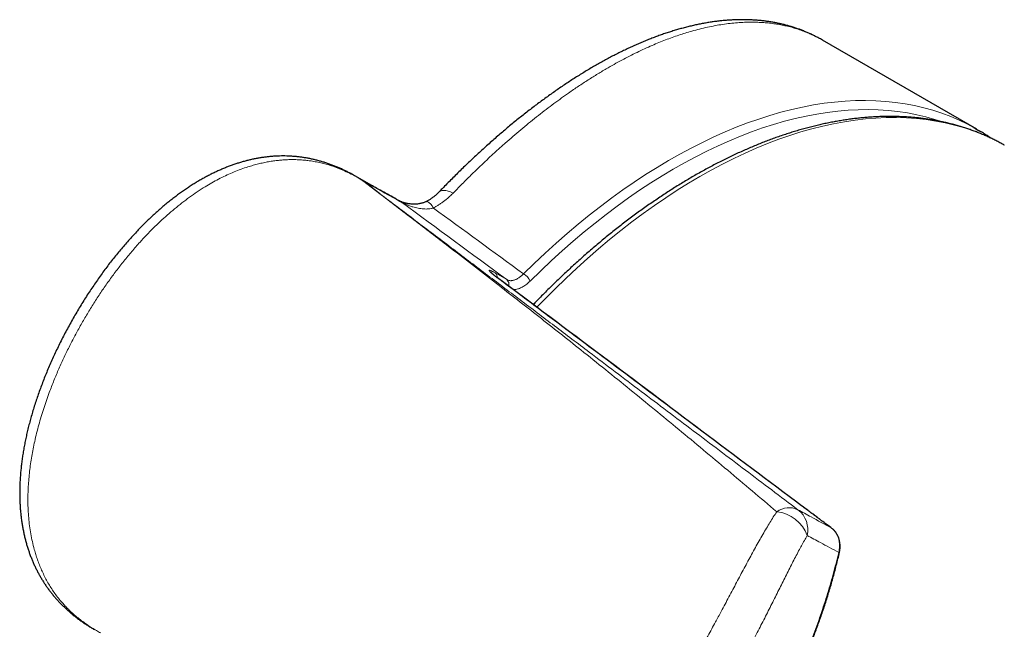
# Model space of a CAD drawing. Header units: millimetres. Extents: x 8 to 732, y 12 to 407.
# Tile 27 of 63: x 496 to 539, y 251 to 278. Entities that reach past the tile are written whole.
import ezdxf

# ---------------------------------------------------------------- set-up
doc = ezdxf.new("R2010")
doc.units = ezdxf.units.MM

msp = doc.modelspace()

# ---------------------------------------------------------------- linework, layer by layer
at = {"color": 7, "linetype": 'Continuous', "lineweight": 30}
for p, q in [((537.846, 272.802), (531.171, 276.655)), ((531.173, 276.654), (531.171, 276.655)), ((511.755, 270.326), (510.989, 270.768)), ((512.037, 270.014), (511.282, 270.587)), ((511.283, 270.588), (511.386, 270.529)), ((511.716, 270.347), (511.724, 270.342))]:
    msp.add_line(p, q, dxfattribs=at)
at = {"color": 252, "linetype": 'Continuous', "lineweight": 0}
for p, q in [((511.438, 270.5), (511.719, 270.344)), ((517.025, 266.587), (517.525, 266.298)), ((531.571, 255.56), (531.56, 255.567))]:
    msp.add_line(p, q, dxfattribs=at)
at = {"color": 252, "linetype": 'Continuous', "lineweight": 0, "flags": 128}
for points in [[(518.252, 266.549), (518.716, 267.003), (519.185, 267.444), (519.657, 267.874), (520.133, 268.291), (520.612, 268.695), (521.093, 269.086), (521.577, 269.465), (522.063, 269.829), (522.551, 270.18), (523.04, 270.517), (523.531, 270.84), (524.022, 271.148), (524.513, 271.442), (525.005, 271.721), (525.496, 271.984), (525.986, 272.233), (526.476, 272.466), (526.964, 272.684), (527.451, 272.886), (527.936, 273.072), (528.418, 273.242), (528.898, 273.396), (529.375, 273.533), (529.848, 273.655), (530.318, 273.76), (530.784, 273.849), (531.246, 273.921), (531.703, 273.976), (532.155, 274.015), (532.603, 274.038), (533.044, 274.043), (533.48, 274.033), (533.91, 274.005), (534.333, 273.961), (534.749, 273.9), (535.159, 273.823), (535.561, 273.729), (535.956, 273.619), (536.343, 273.492), (536.722, 273.349), (537.092, 273.19), (537.454, 273.015), (537.704, 272.882)], [(536.386, 273.115), (536.039, 273.227), (535.649, 273.336), (535.251, 273.429), (534.847, 273.505), (534.435, 273.565), (534.016, 273.609), (533.591, 273.636), (533.161, 273.647), (532.724, 273.641), (532.282, 273.619), (531.835, 273.581), (531.383, 273.526), (530.926, 273.454), (530.466, 273.367), (530.001, 273.263), (529.533, 273.143), (529.061, 273.007), (528.587, 272.854), (528.11, 272.686), (527.631, 272.502), (527.15, 272.303), (526.667, 272.088), (526.183, 271.857), (525.698, 271.611), (525.212, 271.351), (524.726, 271.075), (524.24, 270.785), (523.755, 270.48), (523.27, 270.161), (522.787, 269.828), (522.304, 269.481), (521.824, 269.12), (521.345, 268.746), (520.869, 268.359), (520.396, 267.959), (519.925, 267.547), (519.458, 267.122), (518.995, 266.686), (518.536, 266.238)], [(539.042, 272.111), (538.768, 272.259), (538.408, 272.436), (538.039, 272.597), (537.662, 272.741), (537.277, 272.869), (536.884, 272.981), (536.483, 273.077), (536.075, 273.156), (535.66, 273.219), (535.239, 273.265), (534.811, 273.295), (534.377, 273.308), (533.937, 273.305), (533.491, 273.285), (533.04, 273.248), (532.585, 273.195), (532.124, 273.125), (531.66, 273.039), (531.191, 272.937), (530.719, 272.818), (530.244, 272.683), (529.765, 272.532), (529.284, 272.365), (528.801, 272.181), (528.315, 271.982), (527.828, 271.768), (527.34, 271.538), (526.85, 271.292), (526.36, 271.031), (525.869, 270.756), (525.379, 270.465), (524.889, 270.16), (524.399, 269.84), (523.911, 269.506), (523.424, 269.159), (522.938, 268.797), (522.455, 268.422), (521.974, 268.034), (521.495, 267.632), (521.02, 267.219), (520.548, 266.792), (520.079, 266.354), (519.615, 265.904), (519.154, 265.442), (518.827, 265.104)], [(510.988, 270.768), (511.006, 270.758), (511.145, 270.675), (511.283, 270.588), (511.283, 270.588), (511.283, 270.588)], [(515.209, 270.044), (515.153, 270.069), (515.098, 270.091), (515.045, 270.11), (514.993, 270.126), (514.943, 270.138), (514.895, 270.146), (514.849, 270.151), (514.805, 270.153), (514.763, 270.151), (514.725, 270.145), (514.689, 270.136), (514.656, 270.123), (514.626, 270.108), (514.599, 270.088), (514.579, 270.07)]]:
    msp.add_lwpolyline(points, dxfattribs=at)
at = {"color": 7, "linetype": 'Continuous', "lineweight": 30, "flags": 128}
msp.add_lwpolyline([(537.704, 272.882), (537.807, 272.824), (537.979, 272.724)], dxfattribs=at)
at = {"color": 252, "linetype": 'Continuous', "lineweight": 0}
for centre, radius, start, end in [((512.479, 268.888), 0.906, 54.2272, 60.9657), ((513.853, 269.185), 0.541, 22.8677, 67.2614), ((516.873, 266.396), 0.244, 357.0851, 51.4872), ((517.886, 265.931), 0.718, 25.2893, 59.4178), ((517.356, 266.098), 0.262, 342.392, 49.9007), ((529.727, 255.555), 0.887, 63.9545, 126.5261), ((529.447, 255.481), 1.098, 347.2407, 52.4428), ((529.012, 254.668), 1.611, 20.7471, 83.3118), ((531.856, 254.468), 0.0468, 357.843, 59.1555)]:
    msp.add_arc(centre, radius, start, end, dxfattribs=at)
for centre, major_axis, ratio, start_param, end_param in [((617.915, 194.831), (207.127, -151.265), 0.006629, 4.186137, 4.211246), ((618.475, 195.657), (207.594, -150.386), 0.006162, 4.191445, 4.213027)]:
    msp.add_ellipse(centre, major_axis=major_axis, ratio=ratio, start_param=start_param, end_param=end_param, dxfattribs=at)
at = {"color": 7, "linetype": 'Continuous', "lineweight": 30}
for points, knots in [([(531.173, 276.654), (531.144, 276.67), (531.07, 276.714), (530.947, 276.78), (530.804, 276.852), (530.659, 276.921), (530.513, 276.986), (530.365, 277.048), (530.215, 277.106), (530.062, 277.16), (529.908, 277.211), (529.751, 277.259), (529.594, 277.302), (529.434, 277.342), (529.273, 277.378), (529.11, 277.41), (528.945, 277.439), (528.778, 277.464), (528.61, 277.486), (528.44, 277.503), (528.267, 277.517), (528.093, 277.527), (527.917, 277.533), (527.74, 277.536), (527.561, 277.534), (527.38, 277.529), (527.199, 277.52), (527.015, 277.507), (526.83, 277.49), (526.644, 277.469), (526.456, 277.445), (526.267, 277.416), (526.077, 277.384), (525.884, 277.347), (525.691, 277.307), (525.496, 277.262), (525.3, 277.214), (525.104, 277.163), (524.907, 277.107), (524.709, 277.048), (524.51, 276.985), (524.309, 276.918), (524.108, 276.847), (523.906, 276.772), (523.704, 276.695), (523.501, 276.613), (523.298, 276.528), (523.093, 276.439), (522.888, 276.346), (522.682, 276.25), (522.476, 276.151), (522.269, 276.047), (522.061, 275.94), (521.853, 275.83), (521.645, 275.716), (521.436, 275.599), (521.227, 275.479), (521.018, 275.355), (520.808, 275.228), (520.598, 275.097), (520.389, 274.964), (520.179, 274.827), (519.969, 274.688), (519.757, 274.543), (519.546, 274.396), (519.334, 274.246), (519.123, 274.093), (518.913, 273.938), (518.703, 273.78), (518.492, 273.619), (518.282, 273.454), (518.071, 273.287), (517.861, 273.116), (517.65, 272.943), (517.44, 272.767), (517.23, 272.588), (517.021, 272.406), (516.811, 272.222), (516.602, 272.035), (516.393, 271.844), (516.183, 271.651), (515.974, 271.455), (515.765, 271.256), (515.556, 271.054), (515.35, 270.852), (515.144, 270.647), (514.938, 270.44), (514.75, 270.247), (514.63, 270.123), (514.58, 270.07)], [0, 0, 0, 0, 0.0067153, 0.0176278, 0.028558, 0.0395266, 0.050289, 0.0612107, 0.0721709, 0.0831596, 0.0941663, 0.1051802, 0.1161886, 0.127176, 0.1382092, 0.1493019, 0.1604236, 0.1715787, 0.1827713, 0.1940054, 0.2052844, 0.2166115, 0.2279967, 0.2394147, 0.2508557, 0.2623222, 0.2738163, 0.2853399, 0.2968948, 0.3084825, 0.3201044, 0.3317618, 0.3434556, 0.3551871, 0.3669569, 0.378766, 0.3906153, 0.4025063, 0.414093, 0.425952, 0.4378248, 0.4497026, 0.4615743, 0.4734307, 0.4852635, 0.4970641, 0.508949, 0.520811, 0.5326745, 0.5445405, 0.5564108, 0.5682871, 0.5801712, 0.5920654, 0.6039307, 0.6157871, 0.6276398, 0.6394912, 0.6513435, 0.6631983, 0.6750581, 0.6866565, 0.6985328, 0.7104141, 0.7222823, 0.7341225, 0.7459209, 0.7576637, 0.7693358, 0.7810716, 0.7928278, 0.8045659, 0.8162884, 0.8279979, 0.8396969, 0.851388, 0.8630739, 0.8747571, 0.8864402, 0.8981254, 0.9098149, 0.9215114, 0.9332175, 0.9449358, 0.95668, 0.9680791, 0.9797133, 0.9913724, 1, 1, 1, 1]), ([(539.039, 272.113), (538.989, 272.141), (538.883, 272.2), (538.718, 272.286), (538.545, 272.373), (538.37, 272.456), (538.193, 272.535), (538.014, 272.611), (537.833, 272.683), (537.651, 272.751), (537.466, 272.816), (537.28, 272.877), (537.092, 272.935), (536.902, 272.989), (536.711, 273.039), (536.517, 273.086), (536.322, 273.128), (536.126, 273.167), (535.928, 273.203), (535.728, 273.235), (535.527, 273.262), (535.324, 273.287), (535.12, 273.307), (534.914, 273.324), (534.707, 273.337), (534.498, 273.346), (534.288, 273.351), (534.077, 273.353), (533.864, 273.351), (533.651, 273.345), (533.436, 273.335), (533.219, 273.322), (533.002, 273.305), (532.784, 273.284), (532.564, 273.259), (532.343, 273.23), (532.122, 273.198), (531.899, 273.162), (531.676, 273.122), (531.452, 273.079), (531.226, 273.031), (531, 272.98), (530.773, 272.926), (530.546, 272.867), (530.318, 272.805), (530.089, 272.739), (529.859, 272.669), (529.629, 272.596), (529.398, 272.519), (529.167, 272.439), (528.936, 272.355), (528.703, 272.267), (528.471, 272.176), (528.238, 272.081), (528.005, 271.982), (527.771, 271.88), (527.537, 271.775), (527.303, 271.666), (527.069, 271.553), (526.835, 271.437), (526.6, 271.318), (526.366, 271.195), (526.131, 271.068), (525.897, 270.939), (525.662, 270.805), (525.428, 270.669), (525.193, 270.529), (524.959, 270.386), (524.725, 270.24), (524.491, 270.09), (524.257, 269.937), (524.024, 269.781), (523.791, 269.622), (523.558, 269.46), (523.326, 269.294), (523.094, 269.126), (522.863, 268.954), (522.632, 268.779), (522.401, 268.602), (522.172, 268.421), (521.942, 268.237), (521.714, 268.05), (521.486, 267.861), (521.258, 267.669), (521.032, 267.473), (520.806, 267.275), (520.581, 267.074), (520.357, 266.871), (520.134, 266.664), (519.911, 266.455), (519.69, 266.244), (519.469, 266.03), (519.25, 265.813), (519.031, 265.593), (518.838, 265.396), (518.717, 265.271), (518.669, 265.221)], [0, 0, 0, 0, 0.009296, 0.01983, 0.030363, 0.040899, 0.051435, 0.061975, 0.072516, 0.083061, 0.09361, 0.104163, 0.114721, 0.125283, 0.135851, 0.146424, 0.157003, 0.167589, 0.17818, 0.188778, 0.199383, 0.209994, 0.220612, 0.231237, 0.241869, 0.252507, 0.263152, 0.273803, 0.28446, 0.295124, 0.305794, 0.31647, 0.327151, 0.337838, 0.348529, 0.359226, 0.369928, 0.380634, 0.391344, 0.402058, 0.412776, 0.423497, 0.434222, 0.444949, 0.455679, 0.466412, 0.477148, 0.487885, 0.498624, 0.509365, 0.520108, 0.530851, 0.541597, 0.552343, 0.56309, 0.573838, 0.584586, 0.595335, 0.606084, 0.616834, 0.627584, 0.638334, 0.649084, 0.659834, 0.670583, 0.681333, 0.692082, 0.702831, 0.713579, 0.724327, 0.735075, 0.745822, 0.756569, 0.767315, 0.77806, 0.788805, 0.799549, 0.810293, 0.821036, 0.831778, 0.84252, 0.853261, 0.864001, 0.874741, 0.88548, 0.896218, 0.906956, 0.917693, 0.92843, 0.939166, 0.949901, 0.960635, 0.971369, 0.982103, 0.992836, 1, 1, 1, 1]), ([(538.465, 272.41), (538.449, 272.421), (538.38, 272.47), (538.256, 272.551), (538.111, 272.644), (538.019, 272.699), (537.981, 272.722)], [0, 0, 0, 0, 0.103372, 0.437232, 0.771054, 1, 1, 1, 1]), ([(510.987, 270.766), (510.968, 270.777), (510.901, 270.817), (510.789, 270.879), (510.652, 270.951), (510.516, 271.019), (510.38, 271.083), (510.236, 271.146), (510.087, 271.208), (509.933, 271.267), (509.78, 271.321), (509.626, 271.371), (509.472, 271.417), (509.318, 271.459), (509.164, 271.496), (509.01, 271.529), (508.856, 271.558), (508.701, 271.583), (508.546, 271.604), (508.391, 271.62), (508.238, 271.632), (508.085, 271.641), (507.932, 271.645), (507.779, 271.645), (507.625, 271.641), (507.47, 271.633), (507.314, 271.621), (507.158, 271.605), (507.002, 271.585), (506.845, 271.561), (506.687, 271.533), (506.529, 271.5), (506.369, 271.464), (506.209, 271.423), (506.047, 271.377), (505.886, 271.328), (505.725, 271.275), (505.563, 271.217), (505.4, 271.155), (505.237, 271.088), (505.074, 271.017), (504.91, 270.942), (504.746, 270.861), (504.581, 270.777), (504.417, 270.688), (504.252, 270.595), (504.087, 270.497), (503.921, 270.393), (503.754, 270.285), (503.587, 270.172), (503.419, 270.053), (503.25, 269.93), (503.081, 269.802), (502.912, 269.668), (502.742, 269.529), (502.572, 269.384), (502.401, 269.234), (502.231, 269.079), (502.06, 268.919), (501.89, 268.754), (501.719, 268.582), (501.548, 268.405), (501.377, 268.222), (501.205, 268.033), (501.031, 267.837), (500.859, 267.635), (500.687, 267.428), (500.518, 267.218), (500.35, 267.004), (500.185, 266.787), (500.021, 266.565), (499.86, 266.339), (499.7, 266.109), (499.542, 265.874), (499.386, 265.636), (499.231, 265.392), (499.078, 265.144), (498.927, 264.891), (498.778, 264.634), (498.631, 264.373), (498.489, 264.111), (498.351, 263.85), (498.219, 263.59), (498.092, 263.33), (497.969, 263.071), (497.851, 262.813), (497.738, 262.556), (497.63, 262.299), (497.526, 262.042), (497.427, 261.786), (497.332, 261.53), (497.242, 261.275), (497.156, 261.019), (497.075, 260.765), (496.999, 260.514), (496.929, 260.267), (496.864, 260.023), (496.804, 259.784), (496.75, 259.547), (496.7, 259.314), (496.656, 259.084), (496.616, 258.857), (496.581, 258.633), (496.55, 258.411), (496.524, 258.191), (496.503, 257.977), (496.486, 257.766), (496.474, 257.559), (496.466, 257.355), (496.462, 257.155), (496.463, 256.958), (496.467, 256.764), (496.476, 256.573), (496.489, 256.384), (496.506, 256.198), (496.526, 256.014), (496.551, 255.833), (496.579, 255.656), (496.611, 255.481), (496.646, 255.31), (496.685, 255.142), (496.728, 254.976), (496.775, 254.813), (496.825, 254.652), (496.878, 254.494), (496.936, 254.337), (496.996, 254.184), (497.06, 254.035), (497.126, 253.891), (497.196, 253.748), (497.269, 253.609), (497.345, 253.472), (497.424, 253.339), (497.505, 253.21), (497.589, 253.083), (497.677, 252.958), (497.769, 252.833), (497.865, 252.711), (497.964, 252.592), (498.067, 252.474), (498.173, 252.359), (498.282, 252.246), (498.394, 252.135), (498.51, 252.028), (498.627, 251.923), (498.749, 251.821), (498.873, 251.722), (499.001, 251.624), (499.129, 251.532), (499.258, 251.443), (499.387, 251.359), (499.521, 251.276), (499.618, 251.218), (499.671, 251.188), (499.677, 251.185)], [0, 0, 0, 0, 0.002264, 0.007699, 0.012821, 0.017703, 0.022781, 0.027873, 0.033387, 0.038851, 0.044269, 0.049647, 0.054992, 0.06032, 0.065572, 0.070788, 0.076009, 0.081221, 0.086413, 0.091576, 0.0967, 0.101759, 0.106807, 0.111899, 0.117009, 0.12214, 0.127298, 0.132487, 0.13771, 0.142977, 0.148257, 0.1536, 0.159012, 0.164487, 0.170018, 0.175597, 0.181206, 0.186865, 0.192619, 0.198429, 0.204304, 0.210249, 0.216274, 0.222414, 0.228522, 0.23475, 0.241089, 0.247535, 0.25408, 0.260712, 0.267498, 0.274369, 0.281341, 0.288427, 0.295641, 0.303007, 0.310477, 0.318051, 0.325736, 0.333544, 0.341483, 0.349565, 0.357803, 0.366198, 0.374814, 0.383578, 0.39239, 0.401253, 0.410173, 0.419154, 0.428202, 0.437322, 0.446519, 0.455798, 0.465166, 0.474629, 0.484192, 0.493862, 0.503648, 0.513543, 0.523332, 0.533017, 0.542601, 0.552091, 0.561491, 0.570806, 0.580041, 0.589201, 0.598289, 0.607311, 0.61627, 0.625171, 0.634018, 0.642837, 0.651461, 0.659888, 0.668157, 0.676276, 0.684249, 0.692083, 0.699783, 0.707354, 0.714789, 0.722218, 0.729481, 0.736583, 0.74354, 0.750364, 0.757065, 0.763655, 0.770143, 0.776538, 0.782845, 0.789041, 0.795259, 0.801371, 0.807385, 0.813311, 0.819157, 0.824931, 0.830642, 0.836296, 0.841901, 0.847463, 0.852988, 0.858483, 0.864017, 0.869303, 0.874558, 0.879797, 0.885012, 0.890193, 0.895334, 0.900425, 0.905383, 0.910507, 0.915641, 0.92079, 0.925954, 0.931137, 0.936341, 0.941569, 0.946811, 0.952018, 0.957252, 0.962516, 0.967818, 0.973162, 0.978556, 0.983518, 0.988749, 0.993899, 0.999342, 1, 1, 1, 1]), ([(511.283, 270.588), (511.281, 270.59), (511.278, 270.591), (511.276, 270.592), (511.277, 270.591), (511.28, 270.588), (511.281, 270.587), (511.282, 270.587)], [0, 0, 0, 0, 0.297265, 0.515586, 0.735337, 0.929538, 1, 1, 1, 1]), ([(511.386, 270.529), (511.389, 270.527), (511.403, 270.519), (511.419, 270.51), (511.432, 270.503), (511.438, 270.5)], [0, 0, 0, 0, 0.185058, 0.68031, 1, 1, 1, 1]), ([(512.918, 269.68), (512.811, 269.74), (512.495, 269.915), (512.095, 270.137), (511.801, 270.3), (511.716, 270.347)], [0, 0, 0, 0, 0.266198, 0.788406, 1, 1, 1, 1]), ([(514.579, 270.071), (514.566, 270.057), (514.538, 270.028), (514.492, 269.985), (514.444, 269.942), (514.395, 269.901), (514.344, 269.862), (514.291, 269.823), (514.235, 269.785), (514.178, 269.749), (514.121, 269.715), (514.081, 269.694), (514.062, 269.684)], [0, 0, 0, 0, 0.098457, 0.208694, 0.317799, 0.413381, 0.514068, 0.614513, 0.714206, 0.812567, 0.909103, 1, 1, 1, 1]), ([(514.062, 269.684), (514.061, 269.683), (514.043, 269.673), (514.007, 269.656), (513.954, 269.634), (513.896, 269.614), (513.835, 269.597), (513.769, 269.583), (513.702, 269.572), (513.632, 269.564), (513.563, 269.56), (513.492, 269.56), (513.422, 269.563), (513.354, 269.569), (513.29, 269.577), (513.231, 269.587), (513.177, 269.598), (513.128, 269.61), (513.084, 269.622), (513.044, 269.634), (513.01, 269.645), (512.981, 269.656), (512.959, 269.664), (512.941, 269.671), (512.928, 269.677), (512.918, 269.681), (512.913, 269.683), (512.91, 269.685), (512.91, 269.685), (512.911, 269.685)], [0, 0, 0, 0, 0.003486, 0.041928, 0.081334, 0.122718, 0.168326, 0.215854, 0.265007, 0.315409, 0.366614, 0.418203, 0.472013, 0.523957, 0.573438, 0.620396, 0.665008, 0.707515, 0.748163, 0.78703, 0.823632, 0.854712, 0.882656, 0.908095, 0.931501, 0.953251, 0.973672, 0.993187, 1, 1, 1, 1]), ([(517.117, 266.384), (517.117, 266.384), (517.106, 266.392), (517.085, 266.408), (517.056, 266.43), (517.027, 266.452), (517, 266.474), (516.973, 266.495), (516.949, 266.515), (516.926, 266.534), (516.906, 266.551), (516.889, 266.566), (516.874, 266.58), (516.864, 266.59), (516.856, 266.598), (516.851, 266.602), (516.85, 266.604), (516.85, 266.604), (516.85, 266.604)], [0, 0, 0, 0, 0.00022, 0.06028, 0.12019, 0.182596, 0.251071, 0.321715, 0.395466, 0.471121, 0.548856, 0.628164, 0.708485, 0.788803, 0.859595, 0.925751, 0.986878, 1, 1, 1, 1]), ([(531.57, 255.56), (531.558, 255.569), (531.467, 255.636), (531.307, 255.756), (531.095, 255.914), (530.903, 256.057), (530.72, 256.194), (530.513, 256.348), (527.489, 258.614), (523.017, 261.964), (518.629, 265.251), (517.117, 266.384)], [0, 0, 0, 0, 0.002289, 0.01802, 0.032108, 0.045023, 0.057063, 0.069858, 0.088046, 0.685633, 1, 1, 1, 1]), ([(531.902, 254.466), (531.903, 254.47), (531.91, 254.497), (531.919, 254.546), (531.93, 254.614), (531.936, 254.682), (531.939, 254.75), (531.939, 254.818), (531.934, 254.884), (531.926, 254.95), (531.914, 255.014), (531.898, 255.077), (531.879, 255.137), (531.856, 255.195), (531.83, 255.25), (531.8, 255.304), (531.767, 255.355), (531.731, 255.404), (531.692, 255.45), (531.65, 255.492), (531.61, 255.529), (531.582, 255.55), (531.57, 255.559)], [0, 0, 0, 0, 0.009591, 0.062974, 0.116646, 0.170558, 0.224646, 0.278817, 0.332951, 0.386936, 0.440658, 0.494, 0.546509, 0.598322, 0.650458, 0.702572, 0.754627, 0.806586, 0.858418, 0.910098, 0.96161, 1, 1, 1, 1]), ([(530.731, 250.72), (530.754, 250.779), (530.812, 250.925), (530.9, 251.159), (530.998, 251.422), (531.092, 251.688), (531.184, 251.955), (531.274, 252.224), (531.361, 252.494), (531.445, 252.767), (531.527, 253.042), (531.606, 253.319), (531.683, 253.599), (531.758, 253.882), (531.83, 254.166), (531.878, 254.361), (531.902, 254.461), (531.903, 254.467)], [0, 0, 0, 0, 0.047658, 0.118271, 0.189154, 0.260331, 0.331829, 0.403675, 0.475894, 0.548514, 0.621561, 0.695082, 0.769413, 0.844781, 0.920405, 0.995664, 1, 1, 1, 1])]:
    msp.add_open_spline(points, degree=3, knots=knots, dxfattribs=at)
at = {"color": 252, "linetype": 'Continuous', "lineweight": 0}
for points, knots in [([(531.171, 276.655), (531.17, 276.656), (531.101, 276.698), (530.959, 276.773), (530.746, 276.879), (530.527, 276.974), (530.304, 277.061), (530.076, 277.139), (529.846, 277.207), (529.613, 277.265), (529.376, 277.315), (529.133, 277.356), (528.886, 277.388), (528.635, 277.411), (528.379, 277.425), (528.105, 277.43), (527.813, 277.424), (527.502, 277.407), (527.185, 277.377), (526.863, 277.335), (526.536, 277.28), (526.203, 277.213), (525.866, 277.134), (525.546, 277.048), (525.245, 276.958), (524.964, 276.868), (524.68, 276.769), (524.393, 276.662), (524.104, 276.547), (523.802, 276.42), (523.488, 276.28), (523.161, 276.126), (522.831, 275.962), (522.499, 275.789), (522.164, 275.606), (521.802, 275.398), (521.412, 275.164), (520.992, 274.901), (520.571, 274.623), (520.178, 274.353), (519.814, 274.093), (519.48, 273.847), (519.145, 273.593), (518.808, 273.331), (518.471, 273.06), (518.133, 272.78), (517.794, 272.493), (517.454, 272.197), (517.113, 271.891), (516.77, 271.577), (516.428, 271.255), (516.126, 270.965), (515.866, 270.709), (515.647, 270.491), (515.428, 270.269), (515.282, 270.119), (515.209, 270.044)], [0, 0, 0, 0, 0.000424, 0.018946, 0.037553, 0.056161, 0.074797, 0.093433, 0.111663, 0.129893, 0.14815, 0.166407, 0.184745, 0.203084, 0.22145, 0.239816, 0.261071, 0.282327, 0.303625, 0.324924, 0.346353, 0.367782, 0.389255, 0.410728, 0.428049, 0.445371, 0.462692, 0.480065, 0.49744, 0.514814, 0.534018, 0.553225, 0.572429, 0.591706, 0.610985, 0.630262, 0.653987, 0.677712, 0.701499, 0.725285, 0.743915, 0.762546, 0.781206, 0.799866, 0.818617, 0.837367, 0.856148, 0.874929, 0.893938, 0.912948, 0.931989, 0.95103, 0.963269, 0.975507, 0.987753, 1, 1, 1, 1]), ([(511.282, 270.587), (511.282, 270.587), (511.215, 270.628), (511.08, 270.71), (510.848, 270.838), (510.588, 270.967), (510.297, 271.094), (510.023, 271.195), (509.769, 271.274), (509.537, 271.337), (509.301, 271.388), (509.084, 271.426), (508.885, 271.453), (508.685, 271.473), (508.463, 271.486), (508.22, 271.49), (507.996, 271.483), (507.792, 271.47), (507.596, 271.45), (507.388, 271.423), (507.169, 271.386), (506.95, 271.341), (506.727, 271.288), (506.499, 271.226), (506.241, 271.145), (505.959, 271.046), (505.656, 270.924), (505.356, 270.79), (505.061, 270.643), (504.77, 270.486), (504.463, 270.304), (504.14, 270.098), (503.804, 269.864), (503.476, 269.617), (503.155, 269.359), (502.842, 269.09), (502.536, 268.811), (502.238, 268.522), (501.947, 268.225), (501.636, 267.89), (501.308, 267.516), (500.965, 267.101), (500.633, 266.676), (500.313, 266.241), (500.005, 265.797), (499.707, 265.345), (499.422, 264.885), (499.146, 264.415), (498.881, 263.936), (498.626, 263.448), (498.384, 262.952), (498.156, 262.45), (497.941, 261.942), (497.763, 261.484), (497.618, 261.079), (497.5, 260.729), (497.39, 260.377), (497.288, 260.022), (497.194, 259.665), (497.113, 259.318), (497.042, 258.984), (496.983, 258.662), (496.932, 258.338), (496.889, 258.013), (496.856, 257.686), (496.832, 257.359), (496.819, 257.031), (496.816, 256.696), (496.825, 256.355), (496.849, 256.007), (496.887, 255.66), (496.939, 255.315), (497.008, 254.973), (497.083, 254.672), (497.159, 254.412), (497.232, 254.191), (497.315, 253.969), (497.407, 253.746), (497.511, 253.522), (497.624, 253.302), (497.747, 253.088), (497.88, 252.88), (498.022, 252.677), (498.174, 252.481), (498.323, 252.306), (498.466, 252.151), (498.616, 251.999), (498.789, 251.838), (498.985, 251.672), (499.172, 251.527), (499.347, 251.402), (499.513, 251.292), (499.687, 251.184), (499.841, 251.095), (499.936, 251.044), (499.969, 251.026)], [0, 0, 0, 0, 0.000002, 0.008072, 0.016141, 0.026983, 0.037833, 0.048674, 0.056911, 0.065154, 0.073398, 0.081634, 0.087775, 0.093916, 0.102155, 0.110398, 0.118637, 0.124858, 0.131078, 0.138493, 0.145908, 0.15336, 0.160813, 0.16885, 0.176888, 0.187673, 0.198464, 0.20925, 0.220115, 0.230984, 0.241849, 0.255215, 0.268622, 0.28203, 0.295497, 0.308965, 0.32249, 0.336015, 0.349582, 0.363148, 0.380702, 0.398257, 0.415842, 0.433427, 0.45104, 0.468652, 0.486289, 0.503926, 0.521861, 0.539796, 0.557759, 0.575722, 0.59372, 0.611717, 0.623741, 0.635766, 0.64779, 0.659844, 0.6719, 0.683954, 0.694655, 0.705355, 0.716071, 0.726786, 0.73752, 0.748254, 0.759009, 0.769764, 0.781226, 0.792687, 0.804189, 0.815691, 0.827243, 0.838794, 0.846534, 0.854277, 0.862017, 0.87029, 0.878562, 0.886926, 0.895299, 0.903672, 0.912036, 0.920504, 0.928972, 0.935533, 0.942095, 0.950901, 0.959711, 0.968518, 0.975165, 0.981813, 0.988992, 0.996171, 1, 1, 1, 1]), ([(513.008, 269.623), (512.72, 269.783), (512.299, 270.017), (511.823, 270.281), (511.603, 270.403), (511.5, 270.461), (511.446, 270.493), (511.416, 270.51), (511.399, 270.521), (511.39, 270.526), (511.386, 270.529)], [0, 0, 0, 0, 0.544023, 0.793761, 0.90004, 0.951498, 0.977185, 0.990272, 0.995229, 1, 1, 1, 1]), ([(511.438, 270.5), (511.443, 270.497), (511.474, 270.48), (511.55, 270.438), (511.637, 270.391), (511.699, 270.356), (511.716, 270.347)], [0, 0, 0, 0, 0.058794, 0.305965, 0.819403, 1, 1, 1, 1]), ([(529.199, 256.267), (528.845, 256.567), (528.136, 257.167), (527.077, 258.058), (526.02, 258.943), (524.964, 259.821), (523.908, 260.691), (522.851, 261.555), (521.792, 262.411), (520.479, 263.463), (518.908, 264.706), (517.344, 265.928), (516.042, 266.937), (514.853, 267.854), (513.507, 268.887), (512.505, 269.652), (512.003, 270.035)], [0, 0, 0, 0, 0.06205, 0.124102, 0.186157, 0.248213, 0.310281, 0.372349, 0.43442, 0.496492, 0.602633, 0.708775, 0.768376, 0.827978, 0.913989, 1, 1, 1, 1]), ([(512.04, 270.014), (512.553, 269.625), (513.579, 268.848), (515.103, 267.695), (516.609, 266.554), (518.1, 265.427), (519.593, 264.297), (520.964, 263.261), (522.585, 262.036), (524.459, 260.62), (526.34, 259.2), (528.225, 257.778), (529.36, 256.922), (530.116, 256.352)], [0, 0, 0, 0, 0.086045, 0.172091, 0.254995, 0.337898, 0.420803, 0.503707, 0.565743, 0.689814, 0.813886, 0.875924, 1, 1, 1, 1]), ([(515.209, 270.044), (515.163, 269.998), (515.071, 269.906), (514.934, 269.788), (514.808, 269.687), (514.693, 269.604), (514.578, 269.528), (514.465, 269.458), (514.389, 269.416), (514.352, 269.395)], [0, 0, 0, 0, 0.190123, 0.380232, 0.510111, 0.640084, 0.76995, 0.884819, 1, 1, 1, 1]), ([(514.352, 269.395), (514.335, 269.39), (514.301, 269.381), (514.232, 269.367), (514.143, 269.355), (514.035, 269.351), (513.923, 269.355), (513.81, 269.366), (513.696, 269.385), (513.582, 269.41), (513.482, 269.437), (513.396, 269.464), (513.323, 269.489), (513.251, 269.516), (513.19, 269.541), (513.141, 269.562), (513.106, 269.577), (513.074, 269.592), (513.049, 269.604), (513.029, 269.613), (513.016, 269.619), (513.011, 269.622), (513.008, 269.623)], [0, 0, 0, 0, 0.03635, 0.072808, 0.146363, 0.221807, 0.297711, 0.377286, 0.457179, 0.537905, 0.618878, 0.672058, 0.725334, 0.779048, 0.833058, 0.86333, 0.893851, 0.919524, 0.945752, 0.965346, 0.985492, 1, 1, 1, 1]), ([(517.105, 266.392), (517.087, 266.405), (517.049, 266.434), (517, 266.472), (516.954, 266.509), (516.915, 266.541), (516.876, 266.574), (516.84, 266.606), (516.809, 266.636), (516.787, 266.66), (516.773, 266.678), (516.767, 266.692), (516.769, 266.701), (516.782, 266.703), (516.807, 266.697), (516.84, 266.684), (516.879, 266.667), (516.919, 266.646), (516.967, 266.621), (517.006, 266.598), (517.025, 266.587)], [0, 0, 0, 0, 0.038247, 0.080517, 0.122935, 0.165409, 0.207756, 0.268438, 0.329337, 0.390378, 0.451405, 0.512195, 0.584698, 0.657425, 0.730082, 0.80249, 0.85183, 0.901344, 0.950775, 1, 1, 1, 1]), ([(517.525, 266.298), (517.535, 266.293), (517.555, 266.283), (517.59, 266.269), (517.632, 266.259), (517.682, 266.253), (517.736, 266.254), (517.791, 266.262), (517.847, 266.277), (517.904, 266.298), (517.963, 266.325), (518.022, 266.359), (518.08, 266.398), (518.138, 266.442), (518.195, 266.492), (518.233, 266.53), (518.252, 266.549)], [0, 0, 0, 0, 0.051073, 0.10232, 0.175615, 0.249427, 0.324862, 0.400857, 0.474398, 0.548452, 0.624121, 0.700345, 0.77394, 0.848043, 0.923745, 1, 1, 1, 1]), ([(531.56, 255.567), (531.42, 255.671), (531.141, 255.879), (530.73, 256.185), (530.324, 256.489), (529.92, 256.792), (528.98, 257.496), (526.827, 259.109), (523.75, 261.414), (520.815, 263.613), (518.695, 265.201), (517.635, 265.995), (517.105, 266.392)], [0, 0, 0, 0, 0.027975, 0.055952, 0.083933, 0.111917, 0.139897, 0.279708, 0.559328, 0.779664, 0.889832, 1, 1, 1, 1]), ([(518.536, 266.238), (518.511, 266.214), (518.463, 266.167), (518.387, 266.104), (518.309, 266.047), (518.23, 265.997), (518.152, 265.955), (518.075, 265.921), (517.998, 265.894), (517.923, 265.877), (517.858, 265.868), (517.821, 265.868), (517.806, 265.868)], [0, 0, 0, 0, 0.102087, 0.204881, 0.309906, 0.415704, 0.51779, 0.620588, 0.72563, 0.831449, 0.933309, 1, 1, 1, 1]), ([(530.116, 256.352), (530.305, 256.249), (530.787, 255.987), (531.268, 255.726), (531.56, 255.567)], [0, 0, 0, 0, 0.392821, 1, 1, 1, 1]), ([(521.345, 242.663), (521.38, 242.733), (521.451, 242.873), (521.578, 243.112), (521.725, 243.381), (521.895, 243.679), (522.072, 243.984), (522.258, 244.294), (522.45, 244.609), (522.631, 244.903), (522.799, 245.173), (522.959, 245.43), (523.129, 245.702), (523.308, 245.988), (523.489, 246.276), (523.69, 246.599), (523.912, 246.956), (524.154, 247.35), (524.376, 247.713), (524.578, 248.045), (524.742, 248.319), (524.89, 248.567), (525.036, 248.814), (525.196, 249.086), (525.369, 249.385), (525.542, 249.685), (525.713, 249.987), (525.883, 250.289), (526.052, 250.591), (526.22, 250.895), (526.386, 251.198), (526.537, 251.476), (526.673, 251.728), (526.812, 251.985), (526.965, 252.271), (527.132, 252.586), (527.299, 252.899), (527.464, 253.21), (527.627, 253.518), (527.79, 253.823), (527.952, 254.125), (528.114, 254.423), (528.275, 254.717), (528.436, 255.004), (528.597, 255.286), (528.753, 255.552), (528.905, 255.804), (529.052, 256.041), (529.15, 256.192), (529.199, 256.267)], [0, 0, 0, 0, 0.01804, 0.03608, 0.06028, 0.084491, 0.108693, 0.133083, 0.157483, 0.181875, 0.200259, 0.218644, 0.239612, 0.260588, 0.281565, 0.302534, 0.330326, 0.358127, 0.385919, 0.406697, 0.427476, 0.442726, 0.457976, 0.478374, 0.498775, 0.519172, 0.539678, 0.560188, 0.580694, 0.601312, 0.621933, 0.64255, 0.658066, 0.673582, 0.695368, 0.717158, 0.738944, 0.760863, 0.782786, 0.804704, 0.826829, 0.848959, 0.871084, 0.893433, 0.91579, 0.938139, 0.958757, 0.979382, 1, 1, 1, 1]), ([(531.88, 254.508), (531.889, 254.551), (531.906, 254.637), (531.915, 254.765), (531.912, 254.891), (531.896, 255.011), (531.867, 255.126), (531.827, 255.235), (531.773, 255.336), (531.708, 255.428), (531.637, 255.506), (531.584, 255.548), (531.56, 255.567)], [0, 0, 0, 0, 0.10096, 0.202251, 0.30322, 0.403622, 0.504336, 0.604746, 0.70735, 0.810277, 0.912882, 1, 1, 1, 1]), ([(530.518, 255.238), (530.477, 255.167), (530.394, 255.024), (530.27, 254.8), (530.141, 254.562), (530.007, 254.306), (529.866, 254.035), (529.725, 253.757), (529.582, 253.472), (529.437, 253.182), (529.29, 252.887), (529.14, 252.588), (528.989, 252.285), (528.835, 251.978), (528.678, 251.669), (528.519, 251.358), (528.373, 251.074), (528.24, 250.82), (528.109, 250.57), (527.963, 250.293), (527.801, 249.992), (527.636, 249.689), (527.47, 249.387), (527.301, 249.085), (527.13, 248.782), (526.957, 248.481), (526.782, 248.18), (526.62, 247.905), (526.471, 247.656), (526.332, 247.424), (526.187, 247.186), (526.019, 246.913), (525.834, 246.615), (525.63, 246.292), (525.426, 245.971), (525.222, 245.653), (525.017, 245.338), (524.83, 245.052), (524.661, 244.795), (524.5, 244.552), (524.332, 244.297), (524.156, 244.032), (523.983, 243.771), (523.813, 243.512), (523.647, 243.257), (523.484, 243.005), (523.327, 242.757), (523.176, 242.512), (523.031, 242.271), (522.941, 242.114), (522.896, 242.036)], [0, 0, 0, 0, 0.019504, 0.039015, 0.058519, 0.080239, 0.101966, 0.123686, 0.145532, 0.167385, 0.189232, 0.211189, 0.233152, 0.255111, 0.277164, 0.299223, 0.321277, 0.33704, 0.352803, 0.373871, 0.394943, 0.416012, 0.437151, 0.458293, 0.479432, 0.500641, 0.521854, 0.543063, 0.559009, 0.574955, 0.592616, 0.610277, 0.633892, 0.657512, 0.681127, 0.70484, 0.728559, 0.752272, 0.770118, 0.787964, 0.809019, 0.830084, 0.851148, 0.872202, 0.893438, 0.914687, 0.935934, 0.957167, 0.978584, 1, 1, 1, 1]), ([(531.88, 254.508), (531.616, 254.65), (531.162, 254.893), (530.707, 255.137), (530.518, 255.238)], [0, 0, 0, 0, 0.583182, 1, 1, 1, 1]), ([(530.71, 250.76), (530.769, 250.914), (530.889, 251.221), (531.056, 251.684), (531.215, 252.15), (531.365, 252.618), (531.507, 253.088), (531.64, 253.561), (531.765, 254.035), (531.842, 254.35), (531.88, 254.508)], [0, 0, 0, 0, 0.124272, 0.248544, 0.373123, 0.497703, 0.623149, 0.748595, 0.874297, 1, 1, 1, 1])]:
    msp.add_open_spline(points, degree=3, knots=knots, dxfattribs=at)

doc.saveas('drawing.dxf')
